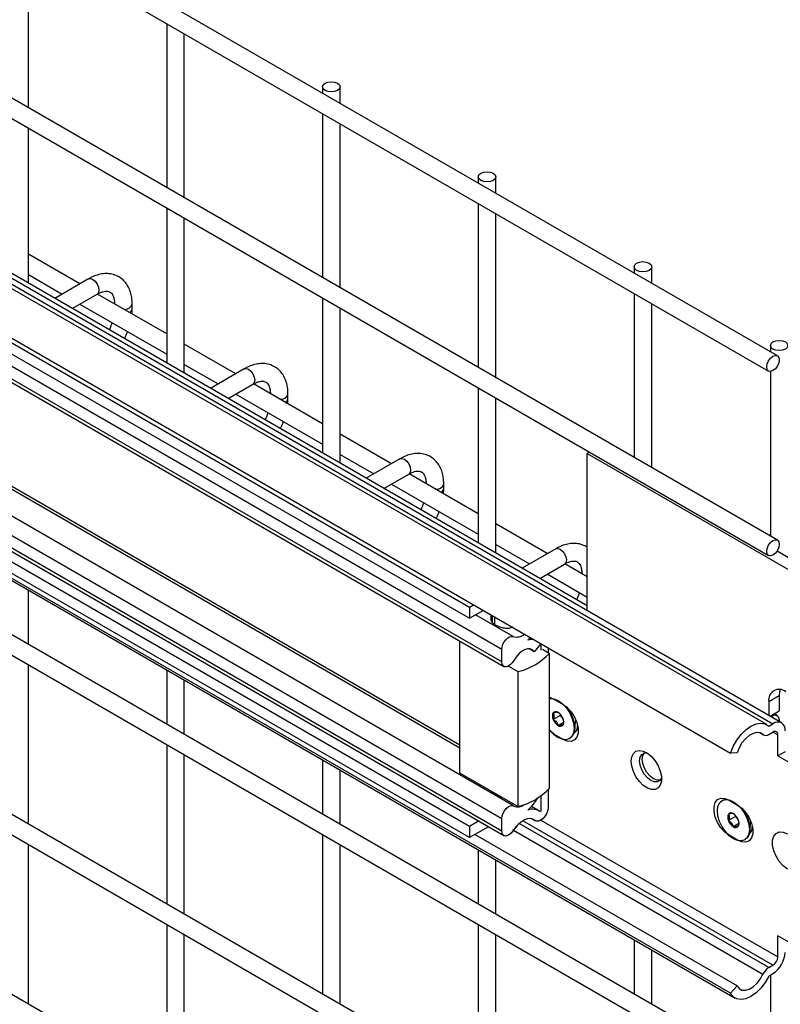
# Model space of a CAD drawing. Header units: inches. Extents: x 0.2 to 10.8, y 0.2 to 8.2.
# Tile 46 of 49: x 10.118 to 10.365, y 6.126 to 6.445. Entities that reach past the tile are written whole.
import ezdxf

# ---------------------------------------------------------------- set-up
doc = ezdxf.new("R2010")
doc.units = ezdxf.units.IN
doc.header["$MEASUREMENT"] = 0

msp = doc.modelspace()

# ---------------------------------------------------------------- linework, layer by layer
for p, q in [((10.36383457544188, 6.33632540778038), (8.901386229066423, 7.180578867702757)), ((8.89852931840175, 7.175630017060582), (10.36097766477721, 6.331376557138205)), ((10.36383457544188, 6.276542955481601), (9.615991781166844, 6.7082634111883)), ((9.615991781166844, 6.701665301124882), (10.36097766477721, 6.271594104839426)), ((10.30217577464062, 6.255271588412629), (9.615991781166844, 6.651397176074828)), ((10.36516373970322, 6.217325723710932), (9.615991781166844, 6.649813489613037)), ((9.615991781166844, 6.647935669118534), (10.36238717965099, 6.217050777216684)), ((10.36039541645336, 6.216766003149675), (9.615991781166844, 6.646501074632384)), ((9.615991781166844, 6.630457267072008), (10.34863234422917, 6.207512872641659)), ((9.615991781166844, 6.62896693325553), (10.26403115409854, 6.254861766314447)), ((9.615991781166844, 6.62532166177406), (10.26403115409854, 6.251216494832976)), ((9.615991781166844, 6.621359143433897), (10.2745125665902, 6.241203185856)), ((10.27451256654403, 6.237062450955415), (9.615991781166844, 6.617218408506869)), ((9.615991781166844, 6.616148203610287), (10.27516794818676, 6.235613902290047)), ((10.27833153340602, 6.190375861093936), (9.615991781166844, 6.572736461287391)), ((9.641768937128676, 6.567571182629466), (10.26092601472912, 6.210139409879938)), ((9.615991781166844, 6.566500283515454), (10.27451256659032, 6.186344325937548)), ((10.26092601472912, 6.209069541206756), (9.641768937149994, 6.566501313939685)), ((10.27451256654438, 6.182203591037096), (9.615991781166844, 6.562359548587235)), ((9.615991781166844, 6.561296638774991), (10.27516348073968, 6.180764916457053)), ((10.26403155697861, 6.183764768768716), (9.615991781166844, 6.557870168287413)), ((10.26403155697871, 6.180119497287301), (9.615991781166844, 6.554224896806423)), ((10.34863508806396, 6.129660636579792), (9.615991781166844, 6.552606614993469)), ((9.615991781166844, 6.551854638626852), (10.35011053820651, 6.128056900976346)), ((10.36383457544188, 6.102607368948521), (9.615991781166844, 6.53432782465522)), ((9.615991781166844, 6.527729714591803), (10.36097766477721, 6.097658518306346)), ((10.36383457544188, 6.044283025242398), (9.615991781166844, 6.476003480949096)), ((9.615991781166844, 6.469405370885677), (10.36097766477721, 6.039334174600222)), ((10.12105888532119, 6.416694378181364), (10.12105888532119, 6.469878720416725)), ((10.16585222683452, 6.444020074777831), (10.16585222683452, 6.39083573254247)), ((10.1715665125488, 6.387536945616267), (10.1715665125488, 6.440721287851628)), ((10.21635985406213, 6.423510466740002), (10.21635985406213, 6.421460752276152)), ((10.22207413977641, 6.418161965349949), (10.22207413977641, 6.423510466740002)), ((10.36383457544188, 5.985958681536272), (9.615991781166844, 6.41767913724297)), ((10.21635985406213, 6.414862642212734), (10.21635985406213, 6.361678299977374)), ((10.22207413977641, 6.358379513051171), (10.22207413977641, 6.411563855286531)), ((10.12105888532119, 6.359828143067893), (10.12105888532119, 6.410096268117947)), ((10.26686748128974, 6.394353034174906), (10.26686748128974, 6.392303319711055)), ((10.27258176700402, 6.389004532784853), (10.27258176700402, 6.394353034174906)), ((10.26686748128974, 6.385705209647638), (10.26686748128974, 6.332520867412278)), ((10.16585222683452, 6.384237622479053), (10.16585222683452, 6.333969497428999)), ((10.27258176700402, 6.329222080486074), (10.27258176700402, 6.382406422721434)), ((10.1715665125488, 6.330670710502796), (10.1715665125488, 6.38093883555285)), ((10.13771593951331, 6.359648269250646), (10.12105888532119, 6.369264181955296)), ((10.12105888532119, 6.362666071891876), (10.13200118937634, 6.356349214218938)), ((10.31737510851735, 6.365195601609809), (10.31737510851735, 6.36314588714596)), ((10.32308939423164, 6.359847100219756), (10.32308939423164, 6.365195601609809)), ((10.14046136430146, 6.361233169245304), (10.12954320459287, 6.354930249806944)), ((10.13525795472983, 6.351631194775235), (10.14331827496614, 6.356284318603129)), ((10.16585222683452, 6.343405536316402), (10.14344503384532, 6.356340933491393)), ((10.31737510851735, 6.35654777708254), (10.31737510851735, 6.303363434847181)), ((10.13771593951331, 6.353050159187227), (10.16585222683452, 6.336807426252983)), ((10.15467171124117, 6.351540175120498), (10.15467171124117, 6.353027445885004)), ((10.21635985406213, 6.355080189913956), (10.21635985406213, 6.304812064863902)), ((10.32308939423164, 6.300064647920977), (10.32308939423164, 6.353248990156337)), ((10.22207413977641, 6.301513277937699), (10.22207413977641, 6.351781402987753)), ((10.18822356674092, 6.330490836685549), (10.1715665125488, 6.340106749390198)), ((10.36156928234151, 6.339682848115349), (10.36156928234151, 6.337633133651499)), ((10.1715665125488, 6.33350863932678), (10.18250881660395, 6.32719178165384)), ((10.19096899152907, 6.332075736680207), (10.18005083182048, 6.325772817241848)), ((10.36156928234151, 6.331244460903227), (10.36156928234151, 6.277850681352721)), ((10.18576558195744, 6.322473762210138), (10.19382590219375, 6.327126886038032)), ((10.21635985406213, 6.314248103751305), (10.19395266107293, 6.327183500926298)), ((10.26686748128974, 6.325922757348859), (10.26686748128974, 6.275654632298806)), ((10.18822356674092, 6.323892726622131), (10.21635985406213, 6.307649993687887)), ((10.20517933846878, 6.3223827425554), (10.20517933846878, 6.323870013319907)), ((10.27258176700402, 6.272355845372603), (10.27258176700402, 6.322623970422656)), ((10.23873119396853, 6.301333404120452), (10.22207413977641, 6.310949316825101)), ((10.30292374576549, 6.305107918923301), (10.30217577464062, 6.304676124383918)), ((10.22207413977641, 6.304351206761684), (10.23301644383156, 6.298034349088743)), ((10.24147661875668, 6.30291830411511), (10.23055845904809, 6.296615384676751)), ((10.30217577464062, 6.253687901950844), (10.30217577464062, 6.304676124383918)), ((10.30217577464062, 6.304676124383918), (10.37793721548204, 6.260939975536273)), ((10.23627320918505, 6.293316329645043), (10.24433352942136, 6.297969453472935)), ((10.26686748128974, 6.285090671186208), (10.24446028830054, 6.2980260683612)), ((10.23873119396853, 6.294735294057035), (10.26686748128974, 6.27849256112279)), ((10.25568696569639, 6.293225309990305), (10.25568696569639, 6.294712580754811)), ((10.28923882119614, 6.272175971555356), (10.27258176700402, 6.281791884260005)), ((10.27258176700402, 6.275193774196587), (10.28352407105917, 6.268876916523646)), ((10.29198424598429, 6.273760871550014), (10.2810660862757, 6.267457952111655)), ((10.36371986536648, 6.273054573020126), (10.3705985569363, 6.269083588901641)), ((10.28678083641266, 6.264158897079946), (10.29484115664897, 6.268812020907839)), ((10.30217577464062, 6.264707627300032), (10.29496791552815, 6.268868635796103)), ((10.28923882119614, 6.265577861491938), (10.30217577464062, 6.258109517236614)), ((10.12105888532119, 6.242758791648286), (10.12105888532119, 6.260285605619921)), ((10.26403115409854, 6.254861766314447), (10.26532196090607, 6.25560693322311)), ((10.26403115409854, 6.254861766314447), (10.26403115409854, 6.251216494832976)), ((10.26403115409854, 6.251216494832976), (10.26847920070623, 6.253784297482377)), ((10.27817993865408, 6.245268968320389), (10.26595427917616, 6.252326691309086)), ((10.27098267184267, 6.25233907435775), (10.27098267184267, 6.25065317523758)), ((10.2714706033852, 6.24975847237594), (10.27147060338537, 6.25205739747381)), ((10.27229023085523, 6.249182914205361), (10.27229023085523, 6.251584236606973)), ((10.26092601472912, 6.201028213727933), (10.26092601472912, 6.24383559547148)), ((10.27451256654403, 6.237062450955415), (10.2745125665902, 6.241203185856)), ((10.2850129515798, 6.240365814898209), (10.28337797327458, 6.241309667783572)), ((10.28707110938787, 6.242860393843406), (10.2850129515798, 6.240365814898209)), ((10.28682412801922, 6.243193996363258), (10.28707110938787, 6.242860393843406)), ((10.28721523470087, 6.240908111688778), (10.28721523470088, 6.242968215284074)), ((10.28766980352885, 6.241170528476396), (10.28996790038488, 6.239843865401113)), ((10.28956383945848, 6.241612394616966), (10.28956383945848, 6.24007712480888)), ((10.28996790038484, 6.196100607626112), (10.28996790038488, 6.239843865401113)), ((10.12105888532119, 6.18443444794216), (10.12105888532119, 6.236160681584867)), ((10.27663058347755, 6.235705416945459), (10.27971485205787, 6.233924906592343)), ((10.16585222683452, 6.234426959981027), (10.16585222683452, 6.216900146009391)), ((10.27971485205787, 6.233924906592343), (10.27971485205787, 6.190181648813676)), ((10.1715665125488, 6.213601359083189), (10.1715665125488, 6.231128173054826)), ((10.28996790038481, 6.225292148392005), (10.29032117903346, 6.225349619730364)), ((10.3610424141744, 6.224237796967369), (10.36442642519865, 6.22619134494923)), ((10.36442642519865, 6.22619134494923), (10.36442642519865, 6.221175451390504)), ((10.29156285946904, 6.224924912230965), (10.29434077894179, 6.223321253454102)), ((10.3610424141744, 6.224237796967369), (10.3610424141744, 6.219704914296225)), ((10.29341648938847, 6.219708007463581), (10.29117142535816, 6.218411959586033)), ((10.29341648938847, 6.220126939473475), (10.29341648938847, 6.219708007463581)), ((10.29341648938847, 6.219708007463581), (10.29440507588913, 6.218478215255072)), ((10.36146075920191, 6.219463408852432), (10.36442642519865, 6.221175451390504)), ((10.36383457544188, 6.21967672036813), (10.3628324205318, 6.220255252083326)), ((10.29452986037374, 6.217476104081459), (10.29274978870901, 6.216448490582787)), ((10.29809239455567, 6.214953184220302), (10.29847899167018, 6.218328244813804)), ((10.29841521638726, 6.21777147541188), (10.29864764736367, 6.217905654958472)), ((10.36104860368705, 6.216278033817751), (10.36238717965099, 6.217050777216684)), ((10.36442642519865, 6.218368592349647), (10.36436922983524, 6.217784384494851)), ((10.29434077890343, 6.211948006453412), (10.29156285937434, 6.213551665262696)), ((10.296419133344, 6.212196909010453), (10.29661156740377, 6.212307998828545)), ((10.29855260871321, 6.214445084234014), (10.29800861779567, 6.214441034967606)), ((10.35811048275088, 6.214139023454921), (10.35938802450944, 6.213401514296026)), ((10.35917709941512, 6.213559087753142), (10.35822755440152, 6.214107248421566)), ((10.36104860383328, 6.213565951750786), (10.36238717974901, 6.214338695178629)), ((10.36396554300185, 6.213427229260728), (10.36238692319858, 6.214338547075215)), ((10.3639655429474, 6.206603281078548), (10.36396554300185, 6.213427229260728)), ((10.16585222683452, 6.210302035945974), (10.16585222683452, 6.158575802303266)), ((10.1715665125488, 6.155277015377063), (10.1715665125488, 6.20700324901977)), ((10.35077025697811, 6.207624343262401), (10.34863234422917, 6.207512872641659)), ((10.36631414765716, 6.207959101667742), (10.3639655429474, 6.206603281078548)), ((10.3639655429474, 6.206603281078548), (10.37895999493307, 6.197947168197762)), ((10.21635985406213, 6.205269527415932), (10.21635985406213, 6.187742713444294)), ((10.22207413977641, 6.184443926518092), (10.22207413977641, 6.201970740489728)), ((10.27971485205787, 6.190181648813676), (10.26092601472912, 6.201028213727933)), ((10.2714706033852, 6.194684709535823), (10.27147060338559, 6.194940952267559)), ((10.27229023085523, 6.194126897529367), (10.27229023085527, 6.194467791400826)), ((10.28721523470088, 6.188560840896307), (10.28721523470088, 6.193793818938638)), ((10.28956383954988, 6.195646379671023), (10.28956383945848, 6.189949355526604)), ((10.28652595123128, 6.188810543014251), (10.28414515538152, 6.190184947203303)), ((10.34609395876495, 6.192218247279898), (10.34590152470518, 6.192107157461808)), ((10.34818190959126, 6.192239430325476), (10.35095982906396, 6.19063577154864)), ((10.35023757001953, 6.186905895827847), (10.34799250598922, 6.1856098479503)), ((10.35023757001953, 6.187324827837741), (10.35023757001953, 6.186905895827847)), ((10.35023757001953, 6.186905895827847), (10.35122615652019, 6.185676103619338)), ((10.26699928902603, 6.185478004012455), (10.26403155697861, 6.183764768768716)), ((10.26403155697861, 6.183764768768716), (10.26403155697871, 6.180119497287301)), ((10.27015652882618, 6.183655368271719), (10.26403155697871, 6.180119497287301)), ((10.27451256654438, 6.182203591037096), (10.27451256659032, 6.186344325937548)), ((10.36104860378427, 6.137948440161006), (10.28011867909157, 6.184668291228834)), ((10.3623871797, 6.138721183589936), (10.28129285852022, 6.185535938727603)), ((10.28437225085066, 6.186147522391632), (10.28540028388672, 6.185554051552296)), ((10.28522310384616, 6.185679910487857), (10.28446642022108, 6.186116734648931)), ((10.28720102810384, 6.185770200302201), (10.36396554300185, 6.141454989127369)), ((10.3513509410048, 6.184673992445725), (10.34957086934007, 6.183646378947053)), ((10.35491347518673, 6.182151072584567), (10.35526541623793, 6.185223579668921)), ((10.35523629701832, 6.184969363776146), (10.35533708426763, 6.185027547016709)), ((10.21635985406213, 6.181144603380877), (10.21635985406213, 6.12941836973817)), ((10.35077211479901, 6.132019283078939), (10.26574131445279, 6.181106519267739)), ((10.27826531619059, 6.182503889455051), (10.35917709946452, 6.135794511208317)), ((10.35095982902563, 6.17926252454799), (10.34818190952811, 6.18086618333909)), ((10.35517165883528, 6.181759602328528), (10.35485060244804, 6.181740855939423)), ((10.12105888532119, 6.126110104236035), (10.12105888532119, 6.177836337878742)), ((10.22207413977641, 6.126119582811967), (10.22207413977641, 6.177845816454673)), ((10.35324021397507, 6.179394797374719), (10.35343264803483, 6.17950588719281)), ((10.26686748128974, 6.176112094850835), (10.26686748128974, 6.158585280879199)), ((10.27258176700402, 6.155286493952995), (10.27258176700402, 6.172813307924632)), ((10.16585222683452, 6.151977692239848), (10.16585222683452, 6.100251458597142)), ((10.26686748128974, 6.151987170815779), (10.26686748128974, 6.100260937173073)), ((10.1715665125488, 6.096952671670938), (10.1715665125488, 6.148678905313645)), ((10.27258176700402, 6.09696215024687), (10.27258176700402, 6.148688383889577)), ((10.31737510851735, 6.146954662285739), (10.31737510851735, 6.129427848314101)), ((10.36773326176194, 6.146103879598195), (10.36396554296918, 6.148278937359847)), ((10.36396554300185, 6.141454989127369), (10.36396554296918, 6.148278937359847)), ((10.32308939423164, 6.126129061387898), (10.32308939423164, 6.143655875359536)), ((10.36104860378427, 6.137948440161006), (10.3623871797, 6.138721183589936)), ((10.361048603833, 6.13523635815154), (10.3623871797, 6.136009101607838)), ((10.36156928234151, 6.135536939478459), (10.36156928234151, 6.103915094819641)), ((10.34863508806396, 6.129660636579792), (10.35077211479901, 6.132019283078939))]:
    msp.add_line(p, q)
at = {"flags": 128}
for points in [[(10.22123730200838, 6.424676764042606), (10.22185665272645, 6.424141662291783), (10.22207413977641, 6.423510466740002), (10.22185665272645, 6.422879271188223), (10.22123730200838, 6.422344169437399), (10.2203103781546, 6.421986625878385), (10.21921699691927, 6.421861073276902), (10.21812361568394, 6.421986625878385), (10.21719669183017, 6.422344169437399), (10.2165773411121, 6.422879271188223), (10.21635985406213, 6.423510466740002), (10.2165773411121, 6.424141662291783), (10.21719669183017, 6.424676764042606), (10.21812361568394, 6.42503430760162), (10.21921699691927, 6.425159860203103), (10.2203103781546, 6.42503430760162), (10.22123730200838, 6.424676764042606)], [(10.27174492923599, 6.39551933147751), (10.27236427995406, 6.394984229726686), (10.27258176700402, 6.394353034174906), (10.27236427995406, 6.393721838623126), (10.27174492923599, 6.393186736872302), (10.27081800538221, 6.392829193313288), (10.26972462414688, 6.392703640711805), (10.26863124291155, 6.392829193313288), (10.26770431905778, 6.393186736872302), (10.26708496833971, 6.393721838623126), (10.26686748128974, 6.394353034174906), (10.26708496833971, 6.394984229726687), (10.26770431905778, 6.39551933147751), (10.26863124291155, 6.395876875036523), (10.26972462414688, 6.396002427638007), (10.27081800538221, 6.395876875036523), (10.27174492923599, 6.39551933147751)], [(10.3222525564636, 6.366361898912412), (10.32287190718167, 6.365826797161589), (10.32308939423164, 6.365195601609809), (10.32287190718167, 6.364564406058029), (10.3222525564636, 6.364029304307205), (10.32132563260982, 6.363671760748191), (10.32023225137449, 6.363546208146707), (10.31913887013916, 6.363671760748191), (10.31821194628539, 6.364029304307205), (10.31759259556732, 6.364564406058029), (10.31737510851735, 6.365195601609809), (10.31759259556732, 6.365826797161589), (10.31821194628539, 6.366361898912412), (10.31913887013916, 6.366719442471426), (10.32023225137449, 6.366844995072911), (10.32132563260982, 6.366719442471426), (10.3222525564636, 6.366361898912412)], [(10.14046136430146, 6.361233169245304), (10.14111668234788, 6.361360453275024), (10.1418898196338, 6.361091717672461)], [(10.1418898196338, 6.361091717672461), (10.14266295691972, 6.360467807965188), (10.14331839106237, 6.359583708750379), (10.14375633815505, 6.358574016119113), (10.1439101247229, 6.357592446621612), (10.14375633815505, 6.356788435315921), (10.14331839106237, 6.356284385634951), (10.14331827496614, 6.356284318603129)], [(10.36644673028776, 6.340849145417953), (10.36706608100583, 6.34031404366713), (10.36728356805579, 6.339682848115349), (10.36706608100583, 6.339051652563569), (10.36644673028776, 6.338516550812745), (10.36551980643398, 6.338159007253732), (10.36442642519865, 6.338033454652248), (10.36333304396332, 6.338159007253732), (10.36240612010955, 6.338516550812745), (10.36178676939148, 6.339051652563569), (10.36156928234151, 6.339682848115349), (10.36178676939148, 6.34031404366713), (10.36240612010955, 6.340849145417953), (10.36333304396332, 6.341206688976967), (10.36442642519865, 6.341332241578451), (10.36551980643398, 6.341206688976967), (10.36644673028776, 6.340849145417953)], [(10.36442642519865, 6.335017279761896), (10.3642726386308, 6.334035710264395), (10.36383469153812, 6.333026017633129), (10.36317925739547, 6.332141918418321), (10.36240612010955, 6.331518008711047), (10.36163298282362, 6.331249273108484), (10.36097754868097, 6.331376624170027), (10.36053960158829, 6.331880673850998), (10.36038581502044, 6.332684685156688), (10.36053960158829, 6.333666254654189), (10.36097754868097, 6.334675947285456), (10.36163298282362, 6.335560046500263), (10.36240612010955, 6.336183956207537), (10.36317925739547, 6.336452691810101), (10.36383469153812, 6.336325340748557), (10.3642726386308, 6.335821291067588), (10.36442642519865, 6.335017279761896)], [(10.19096899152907, 6.332075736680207), (10.19162430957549, 6.332203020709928), (10.19239744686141, 6.331934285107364)], [(10.19239744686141, 6.331934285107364), (10.19317058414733, 6.331310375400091), (10.19382601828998, 6.330426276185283), (10.19426396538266, 6.329416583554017), (10.19441775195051, 6.328435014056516), (10.19426396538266, 6.327631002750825), (10.19382601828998, 6.327126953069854), (10.19382590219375, 6.327126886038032)], [(10.24147661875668, 6.30291830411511), (10.2421319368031, 6.303045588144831), (10.24290507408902, 6.302776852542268)], [(10.24290507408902, 6.302776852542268), (10.24367821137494, 6.302152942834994), (10.24433364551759, 6.301268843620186), (10.24477159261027, 6.30025915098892), (10.24492537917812, 6.299277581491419), (10.24477159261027, 6.298473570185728), (10.24433364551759, 6.297969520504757), (10.24433352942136, 6.297969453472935)], [(10.36442642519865, 6.275234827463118), (10.3642726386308, 6.274253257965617), (10.36383469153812, 6.273243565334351), (10.36317925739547, 6.272359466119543), (10.36240612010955, 6.27173555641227), (10.36163298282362, 6.271466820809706), (10.36097754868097, 6.271594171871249), (10.36053960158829, 6.27209822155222), (10.36038581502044, 6.272902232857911), (10.36053960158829, 6.27388380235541), (10.36097754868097, 6.274893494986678), (10.36163298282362, 6.275777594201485), (10.36240612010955, 6.276401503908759), (10.36317925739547, 6.276670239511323), (10.36383469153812, 6.27654288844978), (10.3642726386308, 6.276038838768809), (10.36442642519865, 6.275234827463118)], [(10.29198424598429, 6.273760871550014), (10.29263956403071, 6.273888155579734), (10.29341270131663, 6.273619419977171)], [(10.29341270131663, 6.273619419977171), (10.29418583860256, 6.272995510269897), (10.2948412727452, 6.272111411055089), (10.29527921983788, 6.271101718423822), (10.29543300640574, 6.270120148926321), (10.29527921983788, 6.269316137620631), (10.2948412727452, 6.268812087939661), (10.29484115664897, 6.268812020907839)], [(10.2745125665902, 6.241203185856), (10.27460212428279, 6.241975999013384), (10.27486357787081, 6.242789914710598), (10.2752758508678, 6.243579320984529), (10.27580570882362, 6.244280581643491), (10.27641043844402, 6.244837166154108), (10.2770412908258, 6.24520420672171), (10.27764741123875, 6.245352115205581), (10.27817993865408, 6.245268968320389)], [(10.28378821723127, 6.244899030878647), (10.28355486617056, 6.244675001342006), (10.28295786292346, 6.244146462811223)], [(10.2850129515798, 6.240365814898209), (10.28444820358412, 6.240952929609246), (10.28371475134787, 6.241265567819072), (10.28285296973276, 6.241286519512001), (10.28191029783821, 6.241014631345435), (10.2809386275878, 6.240464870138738), (10.27999144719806, 6.239667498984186), (10.27912089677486, 6.238666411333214), (10.2783748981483, 6.237516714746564)], [(10.2783748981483, 6.237516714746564), (10.27785187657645, 6.236742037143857), (10.27723171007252, 6.236109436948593), (10.27656906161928, 6.235674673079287), (10.27592233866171, 6.23547606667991), (10.27534854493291, 6.235531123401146), (10.27489825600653, 6.23583499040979), (10.27461116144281, 6.236360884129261), (10.27451256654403, 6.237062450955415)], [(10.28996790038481, 6.225539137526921), (10.29017546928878, 6.225495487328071), (10.29156285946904, 6.224924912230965)], [(10.28996790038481, 6.225218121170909), (10.29015495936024, 6.225240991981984), (10.29140660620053, 6.22511711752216), (10.29274978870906, 6.224545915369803), (10.29409297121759, 6.223566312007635), (10.29534461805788, 6.222245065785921), (10.29641943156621, 6.220672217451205), (10.29724416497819, 6.218954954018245), (10.29776261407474, 6.217210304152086), (10.2979394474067, 6.215557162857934), (10.29776261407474, 6.214108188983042), (10.29724416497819, 6.212962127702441), (10.29641943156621, 6.212197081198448), (10.29534461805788, 6.211865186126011), (10.29409297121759, 6.211989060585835), (10.29274978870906, 6.212560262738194)], [(10.3647340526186, 6.228109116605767), (10.36453220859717, 6.227370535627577), (10.36442642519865, 6.22619134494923)], [(10.29434077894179, 6.223321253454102), (10.29572816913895, 6.222289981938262), (10.2970031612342, 6.220881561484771), (10.29806246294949, 6.219210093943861), (10.29882025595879, 6.217410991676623), (10.29921514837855, 6.215630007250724), (10.29921514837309, 6.214011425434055), (10.29882025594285, 6.212686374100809), (10.29806246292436, 6.21176220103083), (10.29700316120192, 6.211313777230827), (10.29572816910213, 6.211377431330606), (10.29434077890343, 6.211948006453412)], [(10.29525283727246, 6.222696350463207), (10.29553705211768, 6.222356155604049), (10.29661186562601, 6.220783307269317), (10.297436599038, 6.21906604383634), (10.29795504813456, 6.217321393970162), (10.29813188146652, 6.215668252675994), (10.29795504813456, 6.214219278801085), (10.297436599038, 6.213073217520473), (10.29661186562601, 6.212308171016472), (10.29661156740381, 6.212307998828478)], [(10.34863234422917, 6.207512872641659), (10.34949115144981, 6.209657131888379), (10.35065226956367, 6.211706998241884), (10.35205477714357, 6.213554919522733), (10.35362508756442, 6.215103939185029), (10.35528080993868, 6.216272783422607), (10.35693507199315, 6.217000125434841), (10.35850107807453, 6.217247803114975), (10.35989666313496, 6.217002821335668), (10.36104860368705, 6.216278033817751)], [(10.29156285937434, 6.213551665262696), (10.29017546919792, 6.214582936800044), (10.28996790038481, 6.214778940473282)], [(10.35917709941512, 6.213559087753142), (10.35828710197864, 6.214088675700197), (10.35719585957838, 6.214205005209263), (10.35597575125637, 6.213900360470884), (10.35470770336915, 6.213194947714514), (10.3534758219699, 6.212135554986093), (10.35236181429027, 6.210792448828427), (10.35143956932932, 6.209254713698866), (10.35077025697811, 6.207624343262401)], [(10.31643786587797, 6.20487825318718), (10.31662047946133, 6.206307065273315), (10.31715477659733, 6.207419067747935), (10.31800113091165, 6.20813178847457), (10.31909677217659, 6.208392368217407), (10.32036044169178, 6.208181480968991), (10.32169841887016, 6.207514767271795), (10.32301147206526, 6.206441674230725), (10.32420221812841, 6.205041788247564), (10.32518234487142, 6.203418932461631), (10.32587916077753, 6.201693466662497), (10.32624098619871, 6.199993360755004), (10.32624098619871, 6.198444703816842), (10.32587916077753, 6.197162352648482), (10.32518234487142, 6.196241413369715), (10.32420221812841, 6.19575018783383), (10.32301147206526, 6.195725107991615), (10.32169841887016, 6.196168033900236), (10.32036044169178, 6.1970461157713), (10.31909677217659, 6.198294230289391), (10.31800113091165, 6.199819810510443), (10.31715477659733, 6.201509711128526), (10.31662047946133, 6.203238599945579), (10.31643786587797, 6.20487825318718)], [(10.32627960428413, 6.199505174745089), (10.32577737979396, 6.198678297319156), (10.32496727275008, 6.198210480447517), (10.32394647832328, 6.198199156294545), (10.32281491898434, 6.198645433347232), (10.32168335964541, 6.199505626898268), (10.32066256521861, 6.200695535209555), (10.31985245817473, 6.202098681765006), (10.31933233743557, 6.203577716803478), (10.31915311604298, 6.20498786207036), (10.31933233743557, 6.206191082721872), (10.31985245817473, 6.20706959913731), (10.32066256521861, 6.20753741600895), (10.32163025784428, 6.207558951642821)], [(10.32581297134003, 6.198715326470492), (10.3248425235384, 6.198716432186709), (10.32371096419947, 6.199162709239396), (10.32257940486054, 6.200022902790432), (10.32155861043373, 6.20121281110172), (10.32074850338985, 6.202615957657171), (10.3202283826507, 6.204094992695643), (10.32004916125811, 6.205505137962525), (10.3202283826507, 6.206708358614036), (10.32071291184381, 6.207549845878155)], [(10.27451256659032, 6.186344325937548), (10.27461116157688, 6.187159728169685), (10.27489825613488, 6.188017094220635), (10.27534854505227, 6.188840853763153), (10.27592233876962, 6.189558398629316), (10.27656906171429, 6.190106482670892), (10.27723171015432, 6.190436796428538), (10.27785187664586, 6.190520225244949), (10.27837489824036, 6.190349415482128)], [(10.28956383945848, 6.189949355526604), (10.2894489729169, 6.18902888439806), (10.28911519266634, 6.188062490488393), (10.28859393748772, 6.18714119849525), (10.28793430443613, 6.186351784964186), (10.28719842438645, 6.185768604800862), (10.28645560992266, 6.185446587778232), (10.28577582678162, 6.185416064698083), (10.28522310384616, 6.185679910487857)], [(10.34818190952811, 6.18086618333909), (10.34679451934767, 6.181897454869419), (10.34551952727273, 6.1833058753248), (10.34446022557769, 6.184977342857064), (10.34370243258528, 6.186776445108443), (10.34330754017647, 6.188557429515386), (10.34330754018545, 6.190176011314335), (10.3437024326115, 6.191501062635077), (10.34446022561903, 6.19242523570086), (10.34551952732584, 6.192873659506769), (10.34679451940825, 6.192810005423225), (10.34818190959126, 6.192239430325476)], [(10.34957086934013, 6.179758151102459), (10.3482276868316, 6.180737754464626), (10.34697603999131, 6.182059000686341), (10.34590122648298, 6.183631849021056), (10.345076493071, 6.185349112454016), (10.34455804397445, 6.187093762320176), (10.34438121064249, 6.188746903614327), (10.34455804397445, 6.190195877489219), (10.345076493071, 6.191341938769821), (10.34590122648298, 6.192106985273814), (10.34697603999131, 6.19243888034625), (10.3482276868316, 6.192315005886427), (10.34957086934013, 6.191743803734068), (10.35091405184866, 6.190764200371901), (10.35216569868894, 6.189442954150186), (10.35324051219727, 6.18787010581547), (10.35406524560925, 6.186152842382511), (10.3545836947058, 6.184408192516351), (10.35476052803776, 6.1827550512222), (10.3545836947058, 6.181306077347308), (10.35406524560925, 6.180160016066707), (10.35324051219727, 6.179394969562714), (10.35216569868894, 6.179063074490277), (10.35091405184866, 6.179186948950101), (10.34957086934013, 6.179758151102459)], [(10.34609395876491, 6.192218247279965), (10.34716847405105, 6.192549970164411), (10.34733616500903, 6.192560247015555)], [(10.35095982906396, 6.19063577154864), (10.35234721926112, 6.189604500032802), (10.35362221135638, 6.188196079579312), (10.35468151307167, 6.186524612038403), (10.35543930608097, 6.18472550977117), (10.35583419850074, 6.182944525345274), (10.35583419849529, 6.181325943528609), (10.35543930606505, 6.180000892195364), (10.35468151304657, 6.179076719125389), (10.35362221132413, 6.178628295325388), (10.35234721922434, 6.178691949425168), (10.35095982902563, 6.17926252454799)], [(10.35223180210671, 6.189708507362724), (10.35235813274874, 6.189554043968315), (10.35343294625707, 6.187981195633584), (10.35425767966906, 6.186263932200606), (10.35477612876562, 6.184519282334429), (10.35495296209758, 6.182866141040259), (10.35477612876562, 6.181417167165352), (10.35425767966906, 6.180271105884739), (10.35343294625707, 6.179506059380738), (10.35343264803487, 6.179505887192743)], [(10.28522310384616, 6.185679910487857), (10.28453279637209, 6.186092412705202), (10.2837165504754, 6.186257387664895), (10.28280700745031, 6.18616823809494), (10.28184053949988, 6.18582852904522), (10.2808557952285, 6.185251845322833), (10.27989215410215, 6.184461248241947), (10.2789881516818, 6.18348835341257), (10.27817993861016, 6.1823720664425)], [(10.27817993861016, 6.1823720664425), (10.27764741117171, 6.181674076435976), (10.2770412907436, 6.181122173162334), (10.27641043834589, 6.180760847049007), (10.27580570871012, 6.180619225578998), (10.27527585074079, 6.18070872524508), (10.27486357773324, 6.181022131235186), (10.27460212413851, 6.181534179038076), (10.27451256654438, 6.182203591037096)], [(10.36712226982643, 6.169932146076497), (10.36573487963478, 6.170963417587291), (10.36445988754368, 6.172371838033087), (10.36340058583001, 6.174043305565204), (10.36264279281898, 6.175842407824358), (10.36224790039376, 6.177623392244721), (10.36224790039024, 6.179241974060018), (10.3626427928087, 6.180567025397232), (10.36340058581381, 6.181491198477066), (10.36445988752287, 6.181939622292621), (10.36573487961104, 6.181875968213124), (10.36712226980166, 6.181305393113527)], [(10.35077211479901, 6.132019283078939), (10.35144205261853, 6.131163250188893), (10.35236453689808, 6.130691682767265), (10.35347843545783, 6.130635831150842), (10.35470993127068, 6.130999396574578), (10.35597741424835, 6.131758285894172), (10.35719688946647, 6.132862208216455), (10.35828754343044, 6.134238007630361), (10.35917709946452, 6.135794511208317)], [(10.361048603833, 6.13523635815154), (10.35989722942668, 6.133182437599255), (10.35850239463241, 6.131326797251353), (10.35693721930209, 6.129766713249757), (10.35528375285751, 6.128583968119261), (10.35362867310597, 6.127840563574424), (10.35205874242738, 6.127575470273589), (10.35065625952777, 6.127802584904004), (10.34949474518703, 6.128510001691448), (10.34863508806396, 6.129660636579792)]]:
    msp.add_lwpolyline(points, dxfattribs=at)
for centre, radius, start, end in [((10.15235123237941, 6.353815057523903), 0.002452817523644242, 262.557715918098, 341.091091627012), ((10.15309447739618, 6.351788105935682), 0.00159771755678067, 296.5233647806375, 350.8092523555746), ((10.20285885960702, 6.32465762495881), 0.002452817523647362, 262.5577159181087, 341.0910916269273), ((10.20360210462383, 6.322630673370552), 0.001597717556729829, 296.5233647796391, 350.8092523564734), ((10.25336648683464, 6.29550019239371), 0.002452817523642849, 262.5577159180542, 341.0910916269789), ((10.25410973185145, 6.293473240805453), 0.001597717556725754, 296.5233647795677, 350.8092523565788), ((10.27921560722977, 6.249441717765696), 0.004299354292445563, 256.060964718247, 308.0556534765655), ((10.28425025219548, 6.240040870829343), 0.004304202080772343, 81.02959107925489, 107.4733533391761), ((10.27488999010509, 6.254122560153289), 0.02076594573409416, 283.4351662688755, 316.5594571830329), ((10.36439863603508, 6.224782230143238), 0.003400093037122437, 50.79671476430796, 189.2140369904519), ((10.29327615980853, 6.219464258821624), 0.002353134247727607, 153.4364295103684, 206.5635704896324), ((10.2920327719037, 6.219780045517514), 0.001133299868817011, 50.75183192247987, 139.467204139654), ((10.29061631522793, 6.217326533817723), 0.003955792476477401, 20.22711378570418, 57.36202941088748), ((10.29222341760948, 6.217641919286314), 0.002353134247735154, 333.4364295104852, 26.56357048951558), ((10.36306300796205, 6.218434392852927), 0.001365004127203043, 357.2369660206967, 146.2172134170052), ((10.29488326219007, 6.219779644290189), 0.003955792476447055, 200.2271137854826, 237.3620294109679), ((10.29346680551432, 6.21732613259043), 0.001133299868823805, 230.7518319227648, 319.4672041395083), ((10.2965704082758, 6.216090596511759), 0.002534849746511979, 300.5495574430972, 7.852971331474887), ((10.36392014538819, 6.215171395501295), 0.002425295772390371, 350.785963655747, 129.2032845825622), ((10.29803131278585, 6.221138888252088), 0.01007409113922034, 216.8306412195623, 238.3810184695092), ((10.3601083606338, 6.21478701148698), 0.001541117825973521, 232.8232058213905, 307.5970724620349), ((10.36300332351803, 6.213583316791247), 0.0009747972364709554, 350.7859600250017, 129.2032881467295), ((10.27488999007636, 6.210379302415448), 0.02076594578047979, 283.4351663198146, 316.5594571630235), ((10.27970191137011, 6.193204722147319), 0.003148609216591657, 245.0731964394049, 311.5521016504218), ((10.27323708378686, 6.19999044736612), 0.01466426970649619, 311.5205583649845, 330.8796859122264), ((10.28450534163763, 6.185168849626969), 0.004142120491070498, 51.71330743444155, 111.9375479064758), ((10.3500972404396, 6.18666214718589), 0.002353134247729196, 153.4364295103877, 206.5635704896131), ((10.34885385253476, 6.186977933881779), 0.001133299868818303, 50.7518319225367, 139.4672041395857), ((10.347437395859, 6.184524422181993), 0.003955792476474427, 20.22711378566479, 57.36202941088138), ((10.35170434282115, 6.186977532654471), 0.003955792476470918, 200.2271137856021, 237.3620294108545), ((10.35028788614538, 6.184524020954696), 0.001133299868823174, 230.7518319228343, 319.4672041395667), ((10.34904449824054, 6.18483980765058), 0.002353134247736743, 333.4364295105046, 26.56357048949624), ((10.3530500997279, 6.18342424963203), 0.002670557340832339, 309.959034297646, 7.037739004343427), ((10.35778821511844, 6.143198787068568), 0.008534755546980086, 302.6054797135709, 357.3945209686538), ((10.3605387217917, 6.141610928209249), 0.003430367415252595, 302.6054753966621, 357.3945265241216), ((10.36371007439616, 6.133745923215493), 0.004974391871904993, 122.3462422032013, 155.6803553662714)]:
    msp.add_arc(centre, radius, start, end)
for points, knots in [([(10.15464843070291, 6.353017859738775), (10.15464802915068, 6.353440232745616), (10.1546470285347, 6.354492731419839), (10.15438816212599, 6.356079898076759), (10.15388396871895, 6.35776410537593), (10.15310681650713, 6.359306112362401), (10.15205160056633, 6.360664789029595), (10.15070188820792, 6.361785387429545), (10.14904670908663, 6.362601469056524), (10.14720527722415, 6.362996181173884), (10.14528353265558, 6.36297255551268), (10.14338974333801, 6.362566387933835), (10.14176895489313, 6.361968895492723), (10.14081056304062, 6.361401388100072), (10.14046630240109, 6.361197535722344)], [0, 0, 0, 0, 0.05559168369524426, 0.1385272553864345, 0.2224467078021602, 0.3069801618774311, 0.3922177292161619, 0.4792619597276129, 0.5705133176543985, 0.6695129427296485, 0.7607255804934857, 0.8540505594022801, 0.9475740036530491, 1, 1, 1, 1]), ([(10.1433159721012, 6.356273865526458), (10.14362015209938, 6.356440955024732), (10.14427618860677, 6.356801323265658), (10.14519264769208, 6.357113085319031), (10.14604014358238, 6.357268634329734), (10.14675052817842, 6.357250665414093), (10.14734526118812, 6.357083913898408), (10.14780776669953, 6.356784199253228), (10.14825942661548, 6.3562315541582), (10.14863235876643, 6.355454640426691), (10.14887295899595, 6.354398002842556), (10.14898404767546, 6.353561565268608), (10.14895405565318, 6.353052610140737), (10.14895239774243, 6.35302447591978)], [0, 0, 0, 0, 0.07634054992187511, 0.1646465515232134, 0.2544890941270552, 0.3484721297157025, 0.4535719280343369, 0.589697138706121, 0.6956807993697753, 0.7966430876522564, 0.895925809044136, 0.9942469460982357, 1, 1, 1, 1]), ([(10.15456981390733, 6.349918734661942), (10.15461199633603, 6.350265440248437), (10.15467900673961, 6.35081621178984), (10.15465669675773, 6.351337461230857), (10.15464843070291, 6.35153058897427)], [0, 0, 0, 0, 0.6294907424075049, 1, 1, 1, 1]), ([(10.14815656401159, 6.347022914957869), (10.14803930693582, 6.34668591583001), (10.14778152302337, 6.345945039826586), (10.1474679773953, 6.345166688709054), (10.14724659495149, 6.344744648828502), (10.14723276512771, 6.344718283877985)], [0, 0, 0, 0, 0.4389224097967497, 0.9649493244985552, 0.9999999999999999, 0.9999999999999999, 0.9999999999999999, 0.9999999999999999]), ([(10.15216920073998, 6.341868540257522), (10.15232817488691, 6.342169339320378), (10.15266183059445, 6.342800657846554), (10.15298442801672, 6.343561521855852), (10.15314342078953, 6.344013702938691), (10.15318152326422, 6.344122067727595)], [0, 0, 0, 0, 0.4089764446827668, 0.8583617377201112, 1, 1, 1, 1]), ([(10.20515605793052, 6.323860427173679), (10.20515565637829, 6.32428280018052), (10.20515465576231, 6.325335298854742), (10.2048957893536, 6.326922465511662), (10.20439159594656, 6.328606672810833), (10.20361444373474, 6.330148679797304), (10.20255922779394, 6.331507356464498), (10.20120951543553, 6.332627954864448), (10.19955433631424, 6.333444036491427), (10.19771290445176, 6.333838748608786), (10.19579115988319, 6.333815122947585), (10.19389737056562, 6.333408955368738), (10.19227658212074, 6.332811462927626), (10.19131819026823, 6.332243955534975), (10.1909739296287, 6.332040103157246)], [0, 0, 0, 0, 0.05559168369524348, 0.1385272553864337, 0.2224467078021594, 0.3069801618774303, 0.3922177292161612, 0.4792619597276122, 0.5705133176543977, 0.6695129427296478, 0.7607255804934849, 0.8540505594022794, 0.9475740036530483, 1, 1, 1, 1]), ([(10.19382359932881, 6.327116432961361), (10.19412777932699, 6.327283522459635), (10.19478381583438, 6.327643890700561), (10.19570027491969, 6.327955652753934), (10.19654777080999, 6.328111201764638), (10.19725815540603, 6.328093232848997), (10.19785288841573, 6.327926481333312), (10.19831539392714, 6.327626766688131), (10.19876705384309, 6.327074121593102), (10.19913998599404, 6.326297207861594), (10.19938058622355, 6.325240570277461), (10.19949167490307, 6.32440413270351), (10.19946168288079, 6.323895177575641), (10.19946002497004, 6.323867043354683)], [0, 0, 0, 0, 0.07634054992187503, 0.1646465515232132, 0.2544890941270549, 0.3484721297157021, 0.4535719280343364, 0.5896971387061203, 0.6956807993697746, 0.7966430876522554, 0.895925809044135, 0.9942469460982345, 1, 1, 1, 1]), ([(10.20507744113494, 6.320761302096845), (10.20511962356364, 6.32110800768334), (10.20518663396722, 6.321658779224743), (10.20516432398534, 6.322180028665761), (10.20515605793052, 6.322373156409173)], [0, 0, 0, 0, 0.6294907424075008, 1, 1, 1, 1]), ([(10.1986641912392, 6.317865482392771), (10.19854693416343, 6.317528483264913), (10.19828915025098, 6.316787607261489), (10.19797560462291, 6.316009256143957), (10.1977542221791, 6.315587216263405), (10.19774039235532, 6.315560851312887)], [0, 0, 0, 0, 0.4389224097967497, 0.9649493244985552, 0.9999999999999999, 0.9999999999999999, 0.9999999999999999, 0.9999999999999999]), ([(10.20267682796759, 6.312711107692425), (10.20283580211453, 6.313011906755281), (10.20316945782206, 6.313643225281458), (10.20349205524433, 6.314404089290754), (10.20365104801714, 6.314856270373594), (10.20368915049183, 6.314964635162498)], [0, 0, 0, 0, 0.4089764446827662, 0.8583617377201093, 1, 1, 1, 1]), ([(10.25566368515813, 6.294702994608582), (10.2556632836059, 6.295125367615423), (10.25566228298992, 6.296177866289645), (10.25540341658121, 6.297765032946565), (10.25489922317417, 6.299449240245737), (10.25412207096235, 6.300991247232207), (10.25306685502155, 6.302349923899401), (10.25171714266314, 6.303470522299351), (10.25006196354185, 6.30428660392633), (10.24822053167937, 6.30468131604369), (10.2462987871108, 6.304657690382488), (10.24440499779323, 6.304251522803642), (10.24278420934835, 6.30365403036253), (10.24182581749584, 6.303086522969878), (10.24148155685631, 6.30288267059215)], [0, 0, 0, 0, 0.05559168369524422, 0.1385272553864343, 0.22244670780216, 0.3069801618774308, 0.3922177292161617, 0.4792619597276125, 0.5705133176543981, 0.669512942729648, 0.7607255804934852, 0.8540505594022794, 0.9475740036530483, 1, 1, 1, 1]), ([(10.24433122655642, 6.297959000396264), (10.2446354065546, 6.298126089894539), (10.24529144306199, 6.298486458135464), (10.2462079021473, 6.298798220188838), (10.2470553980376, 6.29895376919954), (10.24776578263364, 6.2989358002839), (10.24836051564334, 6.298769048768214), (10.24882302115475, 6.298469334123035), (10.2492746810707, 6.297916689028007), (10.24964761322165, 6.297139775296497), (10.24988821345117, 6.296083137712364), (10.24999930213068, 6.295246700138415), (10.2499693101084, 6.294737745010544), (10.24996765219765, 6.294709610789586)], [0, 0, 0, 0, 0.07634054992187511, 0.1646465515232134, 0.2544890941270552, 0.3484721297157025, 0.4535719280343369, 0.589697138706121, 0.6956807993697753, 0.7966430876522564, 0.895925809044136, 0.9942469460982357, 1, 1, 1, 1]), ([(10.25558506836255, 6.291603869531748), (10.25562725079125, 6.291950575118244), (10.25569426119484, 6.292501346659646), (10.25567195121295, 6.293022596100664), (10.25566368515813, 6.293215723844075)], [0, 0, 0, 0, 0.6294907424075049, 1, 1, 1, 1]), ([(10.24917181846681, 6.288708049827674), (10.24905456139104, 6.288371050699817), (10.24879677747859, 6.287630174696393), (10.24848323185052, 6.286851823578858), (10.24826184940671, 6.286429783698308), (10.24824801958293, 6.286403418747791)], [0, 0, 0, 0, 0.4389224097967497, 0.9649493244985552, 0.9999999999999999, 0.9999999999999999, 0.9999999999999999, 0.9999999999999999]), ([(10.2531844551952, 6.283553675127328), (10.25334342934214, 6.283854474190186), (10.25367708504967, 6.284485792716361), (10.25399968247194, 6.285246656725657), (10.25415867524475, 6.285698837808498), (10.25419677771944, 6.285807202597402)], [0, 0, 0, 0, 0.4089764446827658, 0.8583617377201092, 1, 1, 1, 1]), ([(10.30217577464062, 6.274256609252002), (10.30165883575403, 6.274544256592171), (10.30056884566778, 6.27515077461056), (10.29872510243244, 6.275519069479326), (10.29680722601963, 6.275501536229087), (10.29491240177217, 6.275093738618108), (10.29329186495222, 6.274496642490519), (10.29233345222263, 6.273929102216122), (10.29198918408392, 6.273725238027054)], [0, 0, 0, 0, 0.1721415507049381, 0.3629685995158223, 0.5387858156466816, 0.7186746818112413, 0.898946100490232, 1, 1, 1, 1]), ([(10.29483885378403, 6.268801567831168), (10.29514303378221, 6.268968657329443), (10.2957990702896, 6.269329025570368), (10.29671552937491, 6.26964078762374), (10.29756302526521, 6.269796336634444), (10.29827340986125, 6.269778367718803), (10.29886814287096, 6.269611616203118), (10.29933064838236, 6.269311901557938), (10.29978230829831, 6.268759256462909), (10.30015524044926, 6.2679823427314), (10.30039584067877, 6.266925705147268), (10.30050692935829, 6.266089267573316), (10.30047693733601, 6.265580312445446), (10.30047527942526, 6.26555217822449)], [0, 0, 0, 0, 0.07634054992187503, 0.1646465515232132, 0.2544890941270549, 0.3484721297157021, 0.4535719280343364, 0.5896971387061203, 0.6956807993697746, 0.7966430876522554, 0.895925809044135, 0.9942469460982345, 1, 1, 1, 1]), ([(10.29967944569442, 6.259550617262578), (10.29956218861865, 6.25921361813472), (10.2993044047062, 6.258472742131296), (10.29899085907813, 6.257694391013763), (10.29876947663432, 6.257272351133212), (10.29875564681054, 6.257245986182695)], [0, 0, 0, 0, 0.4389224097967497, 0.9649493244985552, 0.9999999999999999, 0.9999999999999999, 0.9999999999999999, 0.9999999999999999]), ([(10.27103756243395, 6.250661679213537), (10.2710222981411, 6.250588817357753), (10.27095779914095, 6.250280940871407), (10.27133858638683, 6.24981519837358), (10.271972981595, 6.249393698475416), (10.27229023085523, 6.249182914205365)], [0, 0, 0, 0, 0.1341918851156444, 0.5670254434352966, 1, 1, 1, 1]), ([(10.27229023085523, 6.249182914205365), (10.27268562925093, 6.248977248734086), (10.27347704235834, 6.248565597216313), (10.27497172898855, 6.248094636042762), (10.27646482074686, 6.247986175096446), (10.27756481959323, 6.248130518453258), (10.27797542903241, 6.248460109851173), (10.27802783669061, 6.248502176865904)], [0, 0, 0, 0, 0.2412429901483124, 0.4828620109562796, 0.7241037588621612, 0.9647863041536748, 1, 1, 1, 1]), ([(10.292749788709, 6.220657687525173), (10.29269766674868, 6.220687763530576), (10.29263210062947, 6.22071143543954), (10.29245736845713, 6.220738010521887), (10.29234513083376, 6.22074046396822), (10.29193278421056, 6.220704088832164), (10.29156275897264, 6.220621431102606), (10.29117142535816, 6.220516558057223)], [0, 0, 0, 0, 0.2500000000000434, 0.2500000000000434, 0.5000000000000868, 0.5000000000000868, 1, 1, 1, 1]), ([(10.29117142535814, 6.220516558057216), (10.29124262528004, 6.220393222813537), (10.29130316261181, 6.220260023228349), (10.29138965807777, 6.219961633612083), (10.29141525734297, 6.219792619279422), (10.29141627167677, 6.219242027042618), (10.2913146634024, 6.218825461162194), (10.29117142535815, 6.218411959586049)], [0, 0, 0, 0, 0.2500000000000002, 0.2500000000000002, 0.5000000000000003, 0.5000000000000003, 1, 1, 1, 1]), ([(10.29117142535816, 6.218411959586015), (10.29136594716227, 6.218299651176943), (10.29155258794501, 6.21817772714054), (10.29190031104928, 6.217902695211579), (10.29206374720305, 6.217746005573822), (10.29247812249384, 6.217232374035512), (10.29264493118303, 6.216839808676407), (10.292749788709, 6.216448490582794)], [0, 0, 0, 0, 0.2500000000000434, 0.2500000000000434, 0.5000000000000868, 0.5000000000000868, 1, 1, 1, 1]), ([(10.29274978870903, 6.21644849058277), (10.29294431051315, 6.216500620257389), (10.29313095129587, 6.216546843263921), (10.29347867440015, 6.216620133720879), (10.29364211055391, 6.21664723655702), (10.2940564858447, 6.216684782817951), (10.29422329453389, 6.216650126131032), (10.29432815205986, 6.216589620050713)], [0, 0, 0, 0, 0.2500000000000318, 0.2500000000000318, 0.5000000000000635, 0.5000000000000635, 1, 1, 1, 1]), ([(10.27113139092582, 6.195136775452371), (10.27120753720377, 6.19499953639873), (10.27138948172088, 6.194671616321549), (10.27195904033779, 6.194327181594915), (10.27229023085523, 6.194126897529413)], [0, 0, 0, 0, 0.4185137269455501, 0.9999999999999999, 0.9999999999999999, 0.9999999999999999, 0.9999999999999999]), ([(10.27229023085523, 6.194126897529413), (10.27267687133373, 6.193912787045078), (10.273340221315, 6.193545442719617), (10.27416994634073, 6.193289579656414), (10.27451605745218, 6.193182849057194)], [0, 0, 0, 0, 0.5828604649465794, 1, 1, 1, 1]), ([(10.34957086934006, 6.187855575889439), (10.34951874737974, 6.187885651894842), (10.34945318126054, 6.187909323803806), (10.34927844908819, 6.187935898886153), (10.34916621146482, 6.187938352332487), (10.34875386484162, 6.187901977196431), (10.3483838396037, 6.187819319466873), (10.34799250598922, 6.18771444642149)], [0, 0, 0, 0, 0.2500000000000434, 0.2500000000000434, 0.5000000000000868, 0.5000000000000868, 1, 1, 1, 1]), ([(10.34799250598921, 6.187714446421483), (10.3480637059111, 6.187591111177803), (10.34812424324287, 6.187457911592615), (10.34821073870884, 6.18715952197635), (10.34823633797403, 6.186990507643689), (10.34823735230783, 6.186439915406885), (10.34813574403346, 6.186023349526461), (10.34799250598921, 6.185609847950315)], [0, 0, 0, 0, 0.2500000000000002, 0.2500000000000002, 0.5000000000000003, 0.5000000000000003, 1, 1, 1, 1]), ([(10.27809486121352, 6.182602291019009), (10.27827814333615, 6.182694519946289), (10.27880204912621, 6.182958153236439), (10.27932422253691, 6.183471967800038), (10.27951263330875, 6.183937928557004), (10.27956084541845, 6.184057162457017)], [0, 0, 0, 0, 0.2859133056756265, 0.8172735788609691, 1, 1, 1, 1]), ([(10.34799250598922, 6.18560984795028), (10.34818702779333, 6.185497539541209), (10.34837366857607, 6.185375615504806), (10.34872139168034, 6.185100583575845), (10.34888482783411, 6.184943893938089), (10.3492992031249, 6.184430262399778), (10.34946601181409, 6.184037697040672), (10.34957086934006, 6.183646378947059)], [0, 0, 0, 0, 0.2500000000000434, 0.2500000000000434, 0.5000000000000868, 0.5000000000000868, 1, 1, 1, 1]), ([(10.34957086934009, 6.183646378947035), (10.34976539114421, 6.183698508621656), (10.34995203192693, 6.183744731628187), (10.35029975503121, 6.183818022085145), (10.35046319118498, 6.183845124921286), (10.35087756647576, 6.183882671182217), (10.35104437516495, 6.183848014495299), (10.35114923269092, 6.183787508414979)], [0, 0, 0, 0, 0.2500000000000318, 0.2500000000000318, 0.5000000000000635, 0.5000000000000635, 1, 1, 1, 1])]:
    msp.add_open_spline(points, degree=3, knots=knots)
for points in [[(10.29457232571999, 6.21778287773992), (10.29457232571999, 6.217413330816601), (10.29447073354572, 6.217001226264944), (10.29432815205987, 6.216589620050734)], [(10.35139340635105, 6.184980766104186), (10.35139340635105, 6.184611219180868), (10.35129181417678, 6.184199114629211), (10.35114923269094, 6.183787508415)]]:
    msp.add_open_spline(points, degree=3)

doc.saveas('drawing.dxf')
